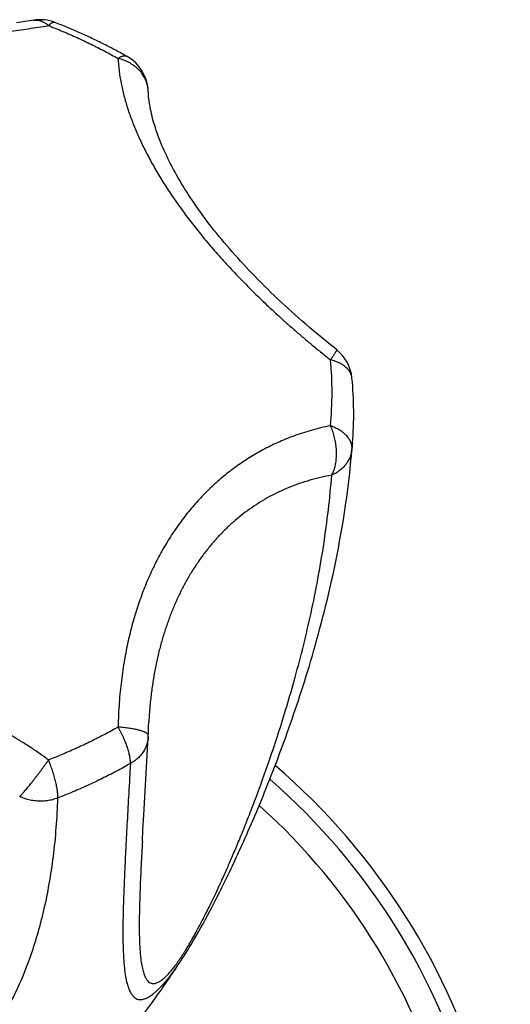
# Model space of a CAD drawing. Header units: millimetres. Extents: x 117 to 1320, y -43 to 1845.
# Tile 59 of 106: x 353 to 376, y 965 to 1013. Entities that reach past the tile are written whole.
import ezdxf

# ---------------------------------------------------------------- set-up
doc = ezdxf.new("R2010")
doc.units = ezdxf.units.MM
doc.header["$LTSCALE"] = 65.395
doc.layers.get('0').update_dxf_attribs({"linetype": 'CONTINUOUS'})

msp = doc.modelspace()

# ---------------------------------------------------------------- linework, layer by layer
at = {"color": 9, "linetype": 'Continuous'}
for p in [(368.874, 992.338), (368.783, 991.329)]:
    msp.add_line(p, (368.847, 992.042), dxfattribs=at)
at = {"color": 7, "linetype": 'Continuous'}
for p, q in [((368.782, 991.323), (368.783, 991.329)), ((358.974, 977.28), (359.024, 978.173)), ((358.811, 974.42), (358.974, 977.28)), ((358.77, 973.699), (358.811, 974.42)), ((358.74, 973.154), (358.77, 973.699)), ((362.219, 970.207), (362.337, 970.437)), ((362.337, 970.437), (362.457, 970.674)), ((361.99, 969.769), (362.103, 969.984)), ((362.103, 969.984), (362.219, 970.207)), ((361.772, 969.363), (361.88, 969.561)), ((361.88, 969.561), (361.99, 969.769)), ((361.565, 968.987), (361.667, 969.171)), ((361.667, 969.171), (361.772, 969.363)), ((361.272, 968.474), (361.367, 968.638)), ((361.367, 968.638), (361.465, 968.81)), ((361.465, 968.81), (361.565, 968.987)), ((361.001, 968.022), (361.089, 968.166)), ((361.089, 968.166), (361.179, 968.316)), ((361.179, 968.316), (361.272, 968.474)), ((360.767, 967.647), (360.832, 967.75)), ((360.832, 967.75), (360.916, 967.883)), ((360.916, 967.883), (361.001, 968.022))]:
    msp.add_line(p, q, dxfattribs=at)
for points in [[(353.493, 1012.714), (353.3, 1012.684), (353.093, 1012.652), (352.886, 1012.62), (352.678, 1012.59)], [(368.1, 996.838), (367.918, 996.983), (367.726, 997.138), (367.537, 997.292), (367.349, 997.447), (367.164, 997.601), (366.98, 997.755), (366.799, 997.909), (366.62, 998.063), (366.443, 998.217), (366.268, 998.371), (366.095, 998.525), (365.924, 998.678), (365.755, 998.832), (365.588, 998.985), (365.423, 999.138), (365.261, 999.291), (365.1, 999.444), (364.941, 999.597), (364.785, 999.749), (364.631, 999.901), (364.478, 1000.053), (364.328, 1000.204), (364.18, 1000.356), (364.034, 1000.507), (363.89, 1000.657), (363.749, 1000.808), (363.609, 1000.958), (363.472, 1001.108), (363.336, 1001.257), (363.203, 1001.406), (363.071, 1001.555), (362.942, 1001.704), (362.815, 1001.852), (362.69, 1001.999), (362.567, 1002.147), (362.446, 1002.293), (362.327, 1002.44), (362.21, 1002.586), (362.096, 1002.731), (361.983, 1002.876), (361.873, 1003.021), (361.764, 1003.165), (361.658, 1003.309), (361.554, 1003.452), (361.452, 1003.594), (361.352, 1003.737), (361.254, 1003.878), (361.158, 1004.019), (361.064, 1004.16), (360.972, 1004.299), (360.883, 1004.438), (360.796, 1004.576), (360.71, 1004.714), (360.627, 1004.85), (360.547, 1004.986), (360.468, 1005.121), (360.391, 1005.256), (360.317, 1005.39), (360.244, 1005.523), (360.174, 1005.655), (360.105, 1005.787), (360.039, 1005.917), (359.975, 1006.047), (359.913, 1006.176), (359.853, 1006.303), (359.796, 1006.43), (359.74, 1006.555), (359.687, 1006.68), (359.636, 1006.804), (359.586, 1006.926), (359.539, 1007.048), (359.494, 1007.168), (359.451, 1007.288), (359.41, 1007.406), (359.372, 1007.523), (359.335, 1007.639), (359.3, 1007.754), (359.268, 1007.867), (359.237, 1007.979), (359.209, 1008.089), (359.183, 1008.199), (359.158, 1008.307), (359.136, 1008.413), (359.116, 1008.518), (359.098, 1008.622), (359.081, 1008.724), (359.067, 1008.825), (359.055, 1008.924), (359.044, 1009.022), (359.036, 1009.118), (359.03, 1009.212), (359.025, 1009.299)], [(362.457, 970.674), (362.517, 970.795), (362.578, 970.918), (362.64, 971.042), (362.702, 971.169), (362.765, 971.297), (362.828, 971.427), (362.891, 971.558), (362.955, 971.692), (363.019, 971.827), (363.084, 971.964), (363.149, 972.102), (363.215, 972.242), (363.281, 972.385), (363.347, 972.529), (363.415, 972.676), (363.484, 972.827), (363.553, 972.982), (363.625, 973.141), (363.698, 973.305), (363.773, 973.474), (363.849, 973.646), (363.926, 973.822), (364.003, 974.001), (364.081, 974.183), (364.16, 974.367), (364.239, 974.553), (364.318, 974.741), (364.398, 974.932), (364.477, 975.124), (364.557, 975.318), (364.636, 975.513), (364.715, 975.709), (364.795, 975.907), (364.874, 976.106), (364.952, 976.305), (365.031, 976.506), (365.109, 976.708), (365.187, 976.911), (365.265, 977.116), (365.342, 977.322), (365.42, 977.53), (365.497, 977.739), (365.574, 977.95), (365.651, 978.162), (365.728, 978.376), (365.805, 978.593), (365.882, 978.811), (365.959, 979.031), (366.035, 979.253), (366.112, 979.478), (366.188, 979.704), (366.264, 979.933), (366.34, 980.164), (366.416, 980.397), (366.491, 980.633), (366.567, 980.871), (366.642, 981.112), (366.717, 981.356), (366.791, 981.602), (366.866, 981.851), (366.94, 982.103), (367.014, 982.358), (367.087, 982.616), (367.16, 982.877), (367.233, 983.141), (367.305, 983.409), (367.377, 983.681), (367.449, 983.956), (367.52, 984.235), (367.59, 984.518), (367.66, 984.805), (367.729, 985.096), (367.798, 985.392), (367.866, 985.692), (367.933, 985.997), (367.999, 986.307), (368.064, 986.622), (368.128, 986.943), (368.191, 987.268), (368.253, 987.599), (368.314, 987.936), (368.373, 988.279), (368.43, 988.628), (368.486, 988.985), (368.541, 989.349), (368.593, 989.721), (368.643, 990.103), (368.692, 990.493), (368.737, 990.893), (368.782, 991.323)], [(359.026, 978.24), (359.03, 978.388), (359.035, 978.549), (359.042, 978.709), (359.049, 978.868), (359.051, 978.907)]]:
    msp.add_lwpolyline(points, dxfattribs=at)
for centre, radius, start, end in [((353.809, 1010.739), 2, 68.783, 99.0936), ((357.027, 1009.218), 2, 2.3243, 60.4904), ((366.856, 995.272), 2, 5.6614, 51.5419), ((351.52, 993.751), 17.411, 355.345, 5.6659), ((311.342, 997.02), 57.722, 355.05223, 355.34676), ((311.391, 997.016), 57.672, 354.34144, 355.05229), ((357.027, 978.283), 2, 356.8388, 358.7708), ((343.98, 952.133), 32.5, 207.4875, 49.3693)]:
    msp.add_arc(centre, radius, start, end, dxfattribs=at)
at = {"color": 9, "linetype": 'Continuous'}
for centre, radius, start, end in [((357.566, 1009.24), 1.461, 2.3233, 3.214), ((351.827, 994.758), 16.061, 0.0011, 5.6651), ((351.818, 994.759), 16.069, 354.3365, 359.9973), ((343.98, 952.133), 31.828, 208.1187, 48.9437), ((343.98, 952.133), 30.542, 209.4155, 48.1133)]:
    msp.add_arc(centre, radius, start, end, dxfattribs=at)
for points, knots in [([(353.493, 1012.714), (353.517, 1012.718), (353.569, 1012.723), (353.649, 1012.723), (353.731, 1012.712), (353.814, 1012.692), (353.897, 1012.663), (353.98, 1012.624), (354.062, 1012.576), (354.142, 1012.52), (354.193, 1012.477), (354.219, 1012.455)], [0, 0, 0, 0, 0.0735829, 0.1552016, 0.2382338, 0.3233386, 0.4110896, 0.5019613, 0.5963253, 0.6944513, 0.7965153, 0.7965153, 0.7965153, 0.7965153]), ([(333.742, 1012.455), (333.906, 1012.428), (334.231, 1012.378), (334.715, 1012.306), (335.191, 1012.24), (335.66, 1012.179), (336.122, 1012.121), (336.577, 1012.068), (337.028, 1012.019), (337.474, 1011.974), (337.918, 1011.932), (338.36, 1011.893), (338.802, 1011.857), (339.244, 1011.824), (339.686, 1011.794), (340.13, 1011.767), (340.576, 1011.743), (341.023, 1011.722), (341.473, 1011.704), (341.925, 1011.689), (342.38, 1011.676), (342.836, 1011.667), (343.293, 1011.661), (343.751, 1011.658), (344.21, 1011.658), (344.668, 1011.661), (345.125, 1011.667), (345.581, 1011.676), (346.035, 1011.689), (346.488, 1011.704), (346.937, 1011.722), (347.385, 1011.743), (347.831, 1011.767), (348.275, 1011.794), (348.717, 1011.824), (349.159, 1011.857), (349.601, 1011.893), (350.043, 1011.932), (350.487, 1011.974), (350.933, 1012.019), (351.384, 1012.068), (351.839, 1012.121), (352.301, 1012.179), (352.769, 1012.24), (353.245, 1012.306), (353.73, 1012.378), (354.055, 1012.428), (354.219, 1012.455)], [0, 0, 0, 0, 0.498315, 0.98763, 1.468166, 1.940426, 2.405151, 2.86332, 3.316114, 3.7647, 4.210134, 4.653614, 5.096386, 5.539166, 5.982509, 6.427064, 6.873327, 7.321465, 7.771664, 8.224118, 8.678631, 9.134821, 9.592331, 10.050741, 10.509457, 10.967867, 11.425377, 11.881567, 12.336081, 12.788535, 13.238734, 13.686872, 14.133135, 14.577688, 15.021031, 15.463811, 15.906582, 16.350063, 16.795497, 17.244083, 17.696877, 18.155045, 18.619771, 19.09203, 19.572567, 20.061884, 20.560199, 20.560199, 20.560199, 20.560199]), ([(354.533, 1012.604), (354.53, 1012.605), (354.516, 1012.61), (354.489, 1012.614), (354.45, 1012.609), (354.408, 1012.596), (354.364, 1012.573), (354.317, 1012.542), (354.268, 1012.502), (354.236, 1012.471), (354.219, 1012.455)], [0, 0, 0, 0, 0.0091374, 0.0442453, 0.0824343, 0.1255467, 0.1747967, 0.2309001, 0.2942212, 0.3648782, 0.3648782, 0.3648782, 0.3648782]), ([(354.219, 1012.455), (354.452, 1012.364), (354.914, 1012.177), (355.597, 1011.878), (356.268, 1011.561), (356.926, 1011.226), (357.357, 1010.99), (357.57, 1010.87)], [0, 0, 0, 0, 0.749416, 1.495348, 2.237627, 2.976095, 3.710609, 3.710609, 3.710609, 3.710609]), ([(358.012, 1010.958), (358.001, 1010.965), (357.974, 1010.977), (357.929, 1010.987), (357.878, 1010.989), (357.823, 1010.982), (357.764, 1010.966), (357.702, 1010.942), (357.636, 1010.91), (357.593, 1010.884), (357.57, 1010.87)], [0, 0, 0, 0, 0.0393296, 0.0866192, 0.1371149, 0.1921202, 0.2525694, 0.3190707, 0.3919686, 0.4714001, 0.4714001, 0.4714001, 0.4714001]), ([(357.57, 1010.87), (357.575, 1010.762), (357.589, 1010.548), (357.623, 1010.23), (357.669, 1009.916), (357.726, 1009.606), (357.794, 1009.3), (357.871, 1008.995), (357.957, 1008.693), (358.053, 1008.391), (358.157, 1008.09), (358.27, 1007.789), (358.391, 1007.487), (358.521, 1007.184), (358.659, 1006.88), (358.807, 1006.573), (358.964, 1006.264), (359.129, 1005.953), (359.304, 1005.64), (359.488, 1005.324), (359.682, 1005.005), (359.884, 1004.685), (360.096, 1004.363), (360.316, 1004.039), (360.546, 1003.714), (360.783, 1003.388), (361.028, 1003.062), (361.282, 1002.736), (361.542, 1002.411), (361.81, 1002.086), (362.085, 1001.761), (362.367, 1001.437), (362.656, 1001.114), (362.952, 1000.791), (363.255, 1000.468), (363.567, 1000.145), (363.887, 999.821), (364.217, 999.494), (364.557, 999.166), (364.908, 998.834), (365.271, 998.499), (365.649, 998.158), (366.042, 997.811), (366.453, 997.456), (366.884, 997.093), (367.338, 996.72), (367.649, 996.47), (367.809, 996.343)], [0, 0, 0, 0, 0.323372, 0.642954, 0.959601, 1.274307, 1.587983, 1.901593, 2.215927, 2.531828, 2.850065, 3.171325, 3.49639, 3.825868, 4.160304, 4.500323, 4.846354, 5.19867, 5.557605, 5.923368, 6.295876, 6.675035, 7.060738, 7.452663, 7.8504, 8.253533, 8.661681, 9.074493, 9.491591, 9.912699, 10.337834, 10.767028, 11.200361, 11.638297, 12.081399, 12.530244, 12.985761, 13.449013, 13.921107, 14.403527, 14.897837, 15.405843, 15.92957, 16.471341, 17.0338, 17.61987, 18.2325, 18.2325, 18.2325, 18.2325]), ([(359.024, 1009.321), (359.022, 1009.359), (359.015, 1009.437), (358.994, 1009.553), (358.964, 1009.668), (358.924, 1009.782), (358.876, 1009.893), (358.818, 1010.001), (358.752, 1010.104), (358.677, 1010.204), (358.595, 1010.299), (358.504, 1010.388), (358.407, 1010.472), (358.303, 1010.55), (358.193, 1010.621), (358.078, 1010.686), (357.957, 1010.743), (357.832, 1010.794), (357.703, 1010.836), (357.615, 1010.859), (357.57, 1010.87)], [0, 0, 0, 0, 0.114265, 0.233163, 0.352554, 0.472637, 0.59358, 0.715519, 0.838561, 0.962801, 1.088338, 1.215238, 1.34354, 1.473245, 1.604326, 1.73673, 1.87038, 2.005178, 2.141009, 2.277745, 2.277745, 2.277745, 2.277745]), ([(368.1, 996.838), (368.1, 996.838), (368.103, 996.836), (368.103, 996.825), (368.099, 996.808), (368.089, 996.783), (368.073, 996.751), (368.052, 996.712), (368.024, 996.666), (367.992, 996.614), (367.953, 996.554), (367.91, 996.489), (367.861, 996.418), (367.827, 996.369), (367.809, 996.343)], [0, 0, 0, 0, 0.0010332, 0.0110653, 0.0286559, 0.0550883, 0.0905987, 0.1351598, 0.188627, 0.2507812, 0.3213457, 0.3999949, 0.4863599, 0.5800345, 0.5800345, 0.5800345, 0.5800345]), ([(368.846, 995.469), (368.845, 995.483), (368.839, 995.524), (368.824, 995.59), (368.797, 995.667), (368.759, 995.742), (368.713, 995.815), (368.657, 995.885), (368.593, 995.952), (368.52, 996.016), (368.439, 996.076), (368.35, 996.132), (368.255, 996.184), (368.152, 996.231), (368.043, 996.274), (367.928, 996.312), (367.849, 996.333), (367.809, 996.343)], [0, 0, 0, 0, 0.041848, 0.122166, 0.203711, 0.287209, 0.37329, 0.462471, 0.555173, 0.651719, 0.752308, 0.857049, 0.96598, 1.079048, 1.196119, 1.31698, 1.441355, 1.441355, 1.441355, 1.441355]), ([(367.809, 993.173), (367.649, 993.141), (367.337, 993.071), (366.884, 992.951), (366.453, 992.819), (366.041, 992.676), (365.648, 992.523), (365.27, 992.361), (364.906, 992.19), (364.555, 992.009), (364.215, 991.819), (363.885, 991.62), (363.565, 991.413), (363.253, 991.195), (362.95, 990.969), (362.653, 990.732), (362.364, 990.486), (362.083, 990.23), (361.808, 989.964), (361.54, 989.687), (361.279, 989.4), (361.026, 989.103), (360.781, 988.797), (360.543, 988.481), (360.314, 988.156), (360.094, 987.822), (359.882, 987.48), (359.68, 987.13), (359.486, 986.773), (359.302, 986.408), (359.127, 986.036), (358.962, 985.658), (358.805, 985.272), (358.658, 984.879), (358.519, 984.477), (358.389, 984.068), (358.268, 983.649), (358.155, 983.22), (358.051, 982.78), (357.956, 982.328), (357.87, 981.86), (357.793, 981.377), (357.725, 980.876), (357.668, 980.354), (357.622, 979.809), (357.588, 979.237), (357.575, 978.847), (357.57, 978.646)], [0, 0, 0, 0, 0.489352, 0.957553, 1.407468, 1.841865, 2.263215, 2.673723, 3.075283, 3.469647, 3.858314, 4.242765, 4.624197, 5.0037, 5.382366, 5.760999, 6.140317, 6.521064, 6.903702, 7.288522, 7.67585, 8.065854, 8.458475, 8.853649, 9.251303, 9.651308, 10.053502, 10.457716, 10.863967, 11.272375, 11.683019, 12.096146, 12.512316, 12.932084, 13.356069, 13.785265, 14.220726, 14.663555, 15.115239, 15.577339, 16.051582, 16.540061, 17.04497, 17.569, 18.115083, 18.686588, 19.28701, 19.28701, 19.28701, 19.28701]), ([(367.872, 990.784), (367.889, 990.815), (367.921, 990.881), (367.964, 990.984), (368.001, 991.094), (368.032, 991.209), (368.058, 991.328), (368.079, 991.452), (368.093, 991.58), (368.101, 991.711), (368.104, 991.845), (368.1, 991.98), (368.091, 992.116), (368.075, 992.253), (368.054, 992.39), (368.027, 992.526), (367.994, 992.661), (367.956, 992.794), (367.912, 992.924), (367.864, 993.05), (367.828, 993.132), (367.809, 993.173)], [0, 0, 0, 0, 0.107871, 0.219531, 0.334949, 0.454019, 0.576562, 0.702337, 0.831046, 0.962342, 1.095865, 1.231258, 1.368142, 1.50612, 1.644775, 1.78368, 1.922405, 2.06052, 2.197605, 2.33325, 2.467066, 2.467066, 2.467066, 2.467066]), ([(368.847, 992.043), (368.849, 992.07), (368.85, 992.123), (368.842, 992.204), (368.824, 992.285), (368.796, 992.366), (368.759, 992.446), (368.713, 992.525), (368.657, 992.602), (368.593, 992.678), (368.52, 992.751), (368.439, 992.822), (368.351, 992.89), (368.255, 992.954), (368.152, 993.015), (368.043, 993.072), (367.928, 993.126), (367.849, 993.158), (367.809, 993.173)], [0, 0, 0, 0, 0.080047, 0.161, 0.24363, 0.328619, 0.416549, 0.507878, 0.60294, 0.701978, 0.805147, 0.912491, 1.023978, 1.139524, 1.258968, 1.382078, 1.508559, 1.638061, 1.638061, 1.638061, 1.638061]), ([(368.847, 992.043), (368.843, 992.006), (368.833, 991.931), (368.808, 991.821), (368.774, 991.713), (368.731, 991.607), (368.679, 991.504), (368.619, 991.405), (368.55, 991.309), (368.474, 991.218), (368.39, 991.131), (368.299, 991.05), (368.201, 990.974), (368.097, 990.904), (367.987, 990.84), (367.911, 990.802), (367.872, 990.784)], [0, 0, 0, 0, 0.112691, 0.225275, 0.338453, 0.452441, 0.567434, 0.683604, 0.801097, 0.920031, 1.040503, 1.162582, 1.286304, 1.411674, 1.538668, 1.667234, 1.667234, 1.667234, 1.667234]), ([(358.74, 973.154), (358.73, 972.956), (358.699, 972.381), (358.654, 971.471), (358.614, 970.468), (358.592, 969.597), (358.588, 968.857), (358.603, 968.241), (358.634, 967.741), (358.679, 967.342), (358.735, 967.029), (358.801, 966.786), (358.873, 966.602), (358.952, 966.467), (359.035, 966.374), (359.123, 966.315), (359.211, 966.287), (359.299, 966.283), (359.385, 966.298), (359.468, 966.327), (359.55, 966.369), (359.631, 966.419), (359.71, 966.478), (359.788, 966.543), (359.864, 966.614), (359.939, 966.689), (360.013, 966.769), (360.087, 966.853), (360.16, 966.94), (360.234, 967.032), (360.307, 967.127), (360.381, 967.228), (360.456, 967.332), (360.533, 967.443), (360.611, 967.559), (360.692, 967.683), (360.776, 967.814), (360.863, 967.955), (360.955, 968.106), (361.051, 968.269), (361.153, 968.445), (361.262, 968.638), (361.378, 968.848), (361.503, 969.079), (361.637, 969.334), (361.782, 969.616), (361.94, 969.931), (362.112, 970.281), (362.3, 970.674), (362.505, 971.114), (362.728, 971.606), (362.971, 972.158), (363.235, 972.774), (363.521, 973.464), (363.831, 974.236), (364.164, 975.1), (364.522, 976.067), (364.904, 977.15), (365.304, 978.35), (365.713, 979.664), (366.121, 981.08), (366.515, 982.582), (366.882, 984.156), (367.212, 985.781), (367.493, 987.439), (367.719, 989.109), (367.828, 990.226), (367.872, 990.784)], [0, 0, 0, 0, 0.592356, 1.728742, 2.733035, 3.603207, 4.341969, 4.954429, 5.449779, 5.844971, 6.158154, 6.404779, 6.597957, 6.749525, 6.870499, 6.971132, 7.060624, 7.146038, 7.23179, 7.32011, 7.411717, 7.506838, 7.605181, 7.706448, 7.810505, 7.917006, 8.025919, 8.137515, 8.251768, 8.368815, 8.489179, 8.613492, 8.742259, 8.876191, 9.016205, 9.163397, 9.318943, 9.483995, 9.65983, 9.848462, 10.051931, 10.272012, 10.511253, 10.772862, 11.059688, 11.375681, 11.725702, 12.114442, 12.54769, 13.031041, 13.570039, 14.170252, 14.83855, 15.582516, 16.41067, 17.332709, 18.360332, 19.505849, 20.774793, 22.156489, 23.634441, 25.193628, 26.815891, 28.481322, 30.168719, 31.859036, 33.536142, 33.536142, 33.536142, 33.536142]), ([(367.872, 990.784), (367.691, 990.753), (367.334, 990.681), (366.809, 990.546), (366.301, 990.385), (365.809, 990.199), (365.334, 989.989), (364.876, 989.756), (364.434, 989.5), (364.009, 989.222), (363.601, 988.924), (363.209, 988.604), (362.833, 988.265), (362.475, 987.905), (362.133, 987.526), (361.807, 987.128), (361.499, 986.712), (361.207, 986.276), (360.932, 985.822), (360.674, 985.349), (360.433, 984.858), (360.21, 984.348), (360.005, 983.82), (359.818, 983.273), (359.649, 982.708), (359.499, 982.124), (359.369, 981.522), (359.258, 980.901), (359.167, 980.261), (359.097, 979.602), (359.065, 979.148), (359.052, 978.915), (359.051, 978.907)], [0, 0, 0, 0, 0.551171, 1.092284, 1.624627, 2.149501, 2.668148, 3.181765, 3.691539, 4.198609, 4.704101, 5.2091, 5.714685, 6.221895, 6.731756, 7.245283, 7.763483, 8.287347, 8.81783, 9.355882, 9.902415, 10.45833, 11.024522, 11.601866, 12.191234, 12.793475, 13.409452, 14.040004, 14.685967, 15.348191, 16.027534, 16.049649, 16.049649, 16.049649, 16.049649]), ([(354.219, 977.061), (354.057, 977.181), (353.734, 977.41), (353.25, 977.734), (352.773, 978.031), (352.304, 978.305), (351.843, 978.557), (351.387, 978.79), (350.936, 979.003), (350.489, 979.2), (350.045, 979.382), (349.603, 979.548), (349.161, 979.701), (348.719, 979.84), (348.276, 979.967), (347.832, 980.081), (347.386, 980.182), (346.938, 980.271), (346.488, 980.347), (346.036, 980.411), (345.582, 980.463), (345.126, 980.501), (344.668, 980.527), (344.21, 980.54), (343.751, 980.54), (343.293, 980.527), (342.835, 980.501), (342.379, 980.463), (341.925, 980.411), (341.472, 980.347), (341.022, 980.271), (340.574, 980.182), (340.129, 980.081), (339.685, 979.967), (339.242, 979.84), (338.8, 979.701), (338.358, 979.548), (337.916, 979.382), (337.472, 979.2), (337.025, 979.003), (336.574, 978.79), (336.118, 978.557), (335.656, 978.305), (335.188, 978.031), (334.711, 977.734), (334.226, 977.41), (333.904, 977.181), (333.742, 977.061)], [0, 0, 0, 0, 0.604596, 1.18653, 1.747645, 2.289895, 2.815323, 3.326048, 3.824244, 4.31193, 4.790887, 5.262942, 5.729882, 6.192885, 6.652914, 7.11099, 7.567964, 8.024333, 8.480607, 8.937302, 9.394542, 9.852272, 10.31047, 10.769051, 11.227768, 11.686349, 12.144547, 12.602278, 13.059519, 13.516213, 13.972487, 14.428856, 14.885829, 15.343905, 15.803933, 16.266936, 16.733876, 17.20593, 17.684887, 18.172574, 18.67077, 19.181494, 19.706922, 20.249172, 20.810288, 21.392224, 21.996821, 21.996821, 21.996821, 21.996821]), ([(357.57, 978.646), (357.357, 978.526), (356.926, 978.29), (356.268, 977.955), (355.597, 977.638), (354.914, 977.339), (354.452, 977.152), (354.219, 977.061)], [0, 0, 0, 0, 0.734513, 1.472981, 2.21526, 2.961192, 3.710608, 3.710608, 3.710608, 3.710608]), ([(358.163, 976.884), (358.164, 976.91), (358.164, 976.965), (358.159, 977.05), (358.149, 977.142), (358.133, 977.239), (358.112, 977.341), (358.086, 977.448), (358.054, 977.559), (358.018, 977.673), (357.976, 977.791), (357.93, 977.91), (357.88, 978.032), (357.825, 978.155), (357.767, 978.278), (357.705, 978.402), (357.639, 978.525), (357.594, 978.606), (357.57, 978.646)], [0, 0, 0, 0, 0.079049, 0.164665, 0.256767, 0.355178, 0.45963, 0.569778, 0.685204, 0.80547, 0.930109, 1.058607, 1.190427, 1.325034, 1.46186, 1.600304, 1.739742, 1.879528, 1.879528, 1.879528, 1.879528]), ([(359.026, 978.24), (359.026, 978.247), (359.025, 978.263), (359.014, 978.289), (358.992, 978.316), (358.961, 978.343), (358.921, 978.37), (358.872, 978.396), (358.815, 978.421), (358.748, 978.446), (358.674, 978.47), (358.592, 978.494), (358.502, 978.516), (358.405, 978.537), (358.301, 978.557), (358.191, 978.576), (358.076, 978.593), (357.955, 978.609), (357.83, 978.623), (357.702, 978.636), (357.615, 978.643), (357.57, 978.646)], [0, 0, 0, 0, 0.019453, 0.048749, 0.082821, 0.123249, 0.170895, 0.226176, 0.28923, 0.360015, 0.43837, 0.524065, 0.616801, 0.716223, 0.821925, 0.93345, 1.050308, 1.171973, 1.297893, 1.427492, 1.560178, 1.560178, 1.560178, 1.560178]), ([(359.024, 978.173), (359.023, 978.155), (359.019, 978.099), (359.006, 978.004), (358.981, 977.892), (358.947, 977.781), (358.905, 977.673), (358.853, 977.568), (358.793, 977.466), (358.725, 977.367), (358.649, 977.273), (358.565, 977.184), (358.474, 977.1), (358.376, 977.021), (358.273, 976.949), (358.2, 976.905), (358.163, 976.884)], [0, 0, 0, 0, 0.054782, 0.169413, 0.28437, 0.399869, 0.516113, 0.633288, 0.751558, 0.871063, 0.991901, 1.114142, 1.237825, 1.362961, 1.489529, 1.61802, 1.61802, 1.61802, 1.61802]), ([(352.826, 975.301), (352.843, 975.318), (352.878, 975.354), (352.931, 975.411), (352.989, 975.476), (353.051, 975.546), (353.116, 975.622), (353.185, 975.704), (353.257, 975.791), (353.331, 975.882), (353.408, 975.978), (353.487, 976.078), (353.567, 976.181), (353.649, 976.286), (353.731, 976.394), (353.814, 976.504), (353.896, 976.615), (353.978, 976.727), (354.06, 976.839), (354.14, 976.95), (354.193, 977.024), (354.219, 977.061)], [0, 0, 0, 0, 0.070812, 0.149626, 0.236112, 0.329897, 0.430555, 0.537614, 0.650553, 0.768806, 0.891794, 1.01894, 1.149646, 1.283295, 1.419248, 1.556851, 1.695438, 1.834342, 1.972893, 2.110426, 2.246285, 2.246285, 2.246285, 2.246285]), ([(354.665, 975.229), (354.666, 975.256), (354.666, 975.311), (354.663, 975.397), (354.655, 975.489), (354.643, 975.588), (354.627, 975.693), (354.607, 975.803), (354.583, 975.917), (354.556, 976.036), (354.525, 976.158), (354.49, 976.283), (354.452, 976.411), (354.411, 976.54), (354.367, 976.67), (354.32, 976.801), (354.271, 976.932), (354.236, 977.018), (354.219, 977.061)], [0, 0, 0, 0, 0.07894, 0.16504, 0.258081, 0.357764, 0.463722, 0.575521, 0.692669, 0.814657, 0.940961, 1.071008, 1.204214, 1.339997, 1.477747, 1.616825, 1.756569, 1.896302, 1.896302, 1.896302, 1.896302]), ([(358.163, 976.884), (357.941, 976.758), (357.491, 976.512), (356.804, 976.162), (356.103, 975.831), (355.39, 975.519), (354.907, 975.323), (354.664, 975.229)], [0, 0, 0, 0, 0.767269, 1.538129, 2.312967, 3.091616, 3.874463, 3.874463, 3.874463, 3.874463]), ([(358.163, 976.884), (358.137, 976.407), (358.084, 975.478), (358.01, 974.126), (357.942, 972.863), (357.885, 971.699), (357.84, 970.644), (357.811, 969.703), (357.799, 968.877), (357.804, 968.165), (357.828, 967.56), (357.868, 967.056), (357.924, 966.645), (357.992, 966.316), (358.07, 966.061), (358.156, 965.868), (358.248, 965.724), (358.344, 965.622), (358.444, 965.556), (358.547, 965.521), (358.65, 965.51), (358.752, 965.52), (358.854, 965.548), (358.955, 965.589), (359.055, 965.643), (359.155, 965.707), (359.254, 965.78), (359.352, 965.861), (359.45, 965.949), (359.547, 966.043), (359.644, 966.143), (359.74, 966.248), (359.836, 966.358), (359.932, 966.474), (360.029, 966.594), (360.126, 966.719), (360.223, 966.85), (360.322, 966.987), (360.423, 967.129), (360.525, 967.278), (360.63, 967.435), (360.71, 967.559), (360.757, 967.63), (360.767, 967.647)], [0, 0, 0, 0, 1.43429, 2.792022, 4.06114, 5.229748, 6.286996, 7.228736, 8.053761, 8.764383, 9.366353, 9.868386, 10.280709, 10.611474, 10.873021, 11.079681, 11.245187, 11.380948, 11.497062, 11.602199, 11.70326, 11.804661, 11.909307, 12.018148, 12.131871, 12.250456, 12.373378, 12.500713, 12.63215, 12.767314, 12.90621, 13.0488, 13.19518, 13.34547, 13.499609, 13.657927, 13.8211, 13.989498, 14.163532, 14.344001, 14.531847, 14.727896, 14.787937, 14.787937, 14.787937, 14.787937]), ([(333.297, 975.229), (333.311, 974.752), (333.358, 973.812), (333.496, 972.429), (333.694, 971.101), (333.951, 969.841), (334.259, 968.659), (334.613, 967.564), (335.002, 966.559), (335.418, 965.647), (335.853, 964.827), (336.297, 964.096), (336.742, 963.45), (337.18, 962.886), (337.603, 962.397), (338.009, 961.975), (338.397, 961.609), (338.769, 961.29), (339.124, 961.012), (339.464, 960.769), (339.789, 960.557), (340.1, 960.371), (340.399, 960.208), (340.685, 960.066), (340.96, 959.941), (341.225, 959.832), (341.48, 959.738), (341.726, 959.655), (341.965, 959.584), (342.196, 959.523), (342.421, 959.471), (342.64, 959.427), (342.854, 959.39), (343.065, 959.361), (343.272, 959.337), (343.476, 959.32), (343.679, 959.309), (343.88, 959.304), (344.081, 959.304), (344.282, 959.309), (344.485, 959.32), (344.689, 959.337), (344.896, 959.361), (345.106, 959.39), (345.321, 959.427), (345.54, 959.471), (345.765, 959.523), (345.996, 959.584), (346.234, 959.655), (346.481, 959.738), (346.736, 959.832), (347, 959.941), (347.275, 960.066), (347.562, 960.208), (347.86, 960.371), (348.172, 960.557), (348.497, 960.769), (348.837, 961.012), (349.192, 961.29), (349.564, 961.609), (349.952, 961.975), (350.358, 962.397), (350.781, 962.886), (351.218, 963.45), (351.664, 964.096), (352.108, 964.827), (352.543, 965.647), (352.959, 966.56), (353.348, 967.564), (353.701, 968.659), (354.01, 969.841), (354.266, 971.101), (354.465, 972.429), (354.603, 973.812), (354.65, 974.752), (354.664, 975.229)], [0, 0, 0, 0, 1.430626, 2.823331, 4.168421, 5.456859, 6.678922, 7.830109, 8.907445, 9.909303, 10.836428, 11.691005, 12.475208, 13.187773, 13.831244, 14.413665, 14.944655, 15.431864, 15.881201, 16.297296, 16.684552, 17.046131, 17.385279, 17.704352, 18.005609, 18.291193, 18.562636, 18.821756, 19.069982, 19.308602, 19.539036, 19.762274, 19.979338, 20.191461, 20.399478, 20.604168, 20.806561, 21.007676, 21.208353, 21.409464, 21.611854, 21.816548, 22.02457, 22.236687, 22.453751, 22.676993, 22.907425, 23.146044, 23.394272, 23.653388, 23.924835, 24.210421, 24.511675, 24.830755, 25.169903, 25.531485, 25.918743, 26.334842, 26.784183, 27.271396, 27.802389, 28.384821, 29.028291, 29.740845, 30.525026, 31.379604, 32.306727, 33.308582, 34.385916, 35.537099, 36.759161, 38.047595, 39.392679, 40.785381, 42.216006, 42.216006, 42.216006, 42.216006]), ([(354.665, 975.229), (354.624, 975.213), (354.54, 975.183), (354.411, 975.146), (354.279, 975.116), (354.146, 975.094), (354.01, 975.08), (353.874, 975.074), (353.738, 975.075), (353.601, 975.084), (353.466, 975.101), (353.333, 975.126), (353.201, 975.158), (353.073, 975.198), (352.947, 975.245), (352.866, 975.282), (352.826, 975.301)], [0, 0, 0, 0, 0.133345, 0.267188, 0.401933, 0.537409, 0.673431, 0.80981, 0.946348, 1.082849, 1.21913, 1.355016, 1.490334, 1.624923, 1.758631, 1.891318, 1.891318, 1.891318, 1.891318])]:
    msp.add_open_spline(points, degree=3, knots=knots, dxfattribs=at)
at = {"color": 7, "linetype": 'Continuous'}
for points, knots in [([(358.012, 1010.958), (357.828, 1011.063), (357.455, 1011.267), (356.889, 1011.561), (356.313, 1011.842), (355.728, 1012.11), (355.135, 1012.365), (354.734, 1012.526), (354.533, 1012.604)], [0, 0, 0, 0, 0.635675, 1.27402, 1.914873, 2.558184, 3.203819, 3.851676, 3.851676, 3.851676, 3.851676]), ([(357.209, 962.827), (357.433, 963.089), (357.879, 963.626), (358.536, 964.46), (359.178, 965.316), (359.805, 966.197), (360.331, 966.973), (360.649, 967.463), (360.767, 967.647)], [0, 0, 0, 0, 1.032799, 2.095136, 3.184771, 4.242809, 5.338856, 5.995949, 5.995949, 5.995949, 5.995949])]:
    msp.add_open_spline(points, degree=3, knots=knots, dxfattribs=at)

doc.saveas('drawing.dxf')
